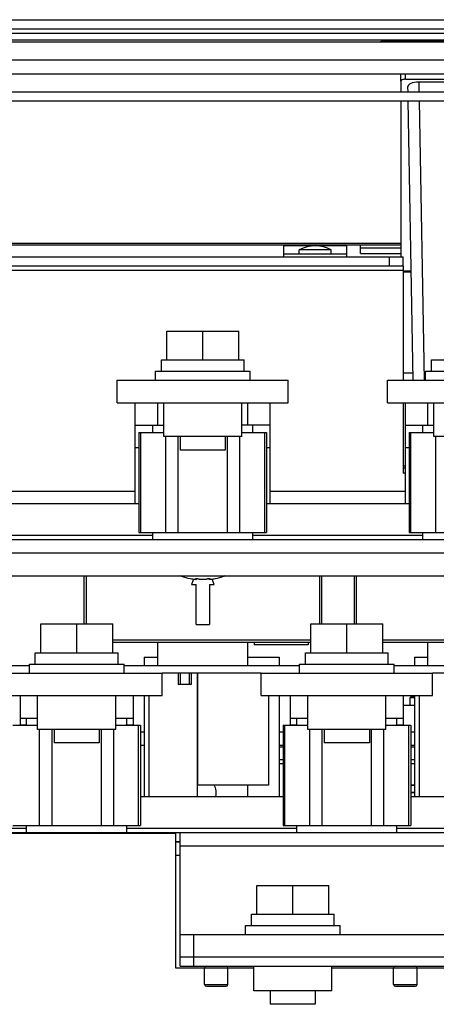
# Model space of a CAD drawing. Header units: millimetres. Extents: x 0 to 2800, y 0 to 2000.
# Tile 6 of 28: x 948 to 1041, y 216 to 435. Entities that reach past the tile are written whole.
import ezdxf

# ---------------------------------------------------------------- set-up
doc = ezdxf.new("R2010")
doc.units = ezdxf.units.MM
doc.header["$LTSCALE"] = 154
doc.layers.get('0').update_dxf_attribs({"linetype": 'CONTINUOUS'})
doc.layers.add('00_COMPONENTS', color=7, linetype='CONTINUOUS')

msp = doc.modelspace()

# ---------------------------------------------------------------- linework, layer by layer
at = {"color": 3, "linetype": 'CONTINUOUS'}
for p, q in [((902.22, 434.73), (1215.22, 434.73)), ((915.22, 430.23), (1202.22, 430.23)), ((1006.72, 382.13), (1006.72, 384.58)), ((1020.72, 382.13), (1020.72, 384.58)), ((1020.72, 382.73), (1006.72, 382.73)), ((914.22, 380.13), (1033.22, 380.13)), ((1033.22, 380.13), (1033.22, 354.73)), ((1033.22, 356.33), (1035.33, 356.33)), ((1033.22, 349.73), (1033.22, 334.13)), ((1033.72, 334.13), (1033.22, 334.13)), ((929.72, 327.33), (974.55, 327.33)), ((1002.9, 327.33), (1034.55, 327.33)), ((1207.22, 319.33), (910.22, 319.33)), ((911.72, 311.33), (1205.72, 311.33)), ((1033.22, 282.63), (1035.72, 282.63)), ((975.72, 273.63), (974.9, 273.63)), ((1006.55, 273.63), (1005.72, 273.63)), ((1035.72, 273.63), (1034.9, 273.63)), ((1006.55, 269.63), (1005.72, 269.63)), ((1035.72, 269.63), (1034.9, 269.63)), ((974.9, 262.33), (1006.55, 262.33)), ((1034.9, 262.33), (1066.55, 262.33)), ((905.72, 254.23), (982.72, 254.23)), ((910.22, 254.33), (1207.22, 254.33)), ((982.72, 224.23), (982.72, 254.23)), ((983.72, 231.73), (983.72, 254.33)), ((983.72, 226.73), (1133.72, 226.73)), ((989.12, 224.23), (982.72, 224.23)), ((1000.04, 224.23), (994.32, 224.23)), ((1031.12, 224.23), (1017.39, 224.23)), ((1050.04, 224.23), (1036.32, 224.23))]:
    msp.add_line(p, q, dxfattribs=at)
at = {"color": 7, "linetype": 'CONTINUOUS'}
for p, q in [((914.66, 432.73), (1202.78, 432.73)), ((1213.72, 429.73), (903.72, 429.73)), ((905.72, 422.73), (1211.72, 422.73)), ((1032.72, 421.08), (1032.75, 422.73)), ((1032.72, 421.08), (1032.72, 418.73)), ((1033.73, 421.52), (1124.91, 421.52)), ((1034.22, 419.78), (1034.24, 418.73)), ((1125.51, 420.87), (1036.71, 420.87)), ((912.83, 418.73), (1144.72, 418.73)), ((912.83, 416.73), (1133.46, 416.73)), ((1032.72, 416.73), (1032.72, 382.13)), ((1034.28, 416.73), (1035.36, 354.73)), ((1032.72, 384.73), (912.72, 384.73)), ((1010.16, 382.73), (1010.16, 383.68)), ((1017.27, 383.68), (1010.16, 383.68)), ((1017.27, 382.73), (1017.27, 383.68)), ((914.22, 382.13), (1033.22, 382.13)), ((1030.22, 380.13), (1030.22, 382.13)), ((1033.22, 380.13), (1033.22, 382.13)), ((1034.94, 378.73), (1033.22, 378.73)), ((980.72, 359.23), (980.72, 365.63)), ((980.72, 365.63), (996.72, 365.63)), ((988.72, 359.23), (988.72, 365.63)), ((996.72, 359.23), (996.72, 365.63)), ((979.52, 356.73), (979.52, 359.23)), ((979.52, 359.23), (997.92, 359.23)), ((997.92, 356.73), (997.92, 359.23)), ((1039.52, 356.73), (1039.52, 359.23)), ((1039.52, 359.23), (1057.92, 359.23)), ((978.22, 354.73), (978.22, 356.73)), ((978.22, 356.73), (999.22, 356.73)), ((999.22, 354.73), (999.22, 356.73)), ((1038.22, 354.73), (1038.22, 356.73)), ((1038.22, 356.73), (1059.22, 356.73)), ((969.72, 349.73), (969.72, 354.73)), ((969.72, 354.73), (1007.72, 354.73)), ((1007.72, 349.73), (1007.72, 354.73)), ((1029.72, 349.73), (1029.72, 354.73)), ((1029.72, 354.73), (1067.72, 354.73)), ((969.72, 349.73), (1007.72, 349.73)), ((973.72, 327.33), (973.72, 349.73)), ((978.72, 344.73), (978.72, 349.73)), ((980.04, 342.25), (980.04, 349.73)), ((997.39, 342.25), (997.39, 349.73)), ((998.72, 344.73), (998.72, 349.73)), ((1003.72, 327.33), (1003.72, 349.73)), ((1029.72, 349.73), (1067.72, 349.73)), ((1033.72, 327.33), (1033.72, 349.73)), ((1038.72, 344.73), (1038.72, 349.73)), ((1040.04, 342.25), (1040.04, 349.73)), ((973.72, 344.73), (980.04, 344.73)), ((974.55, 343.14), (974.55, 320.92)), ((974.55, 343.14), (980.04, 343.14)), ((977.59, 343.14), (977.59, 344.73)), ((1003.72, 344.73), (997.39, 344.73)), ((997.39, 343.14), (1002.9, 343.14)), ((999.84, 343.14), (999.84, 344.73)), ((1002.9, 343.14), (1002.9, 320.92)), ((1033.72, 344.73), (1040.04, 344.73)), ((1034.55, 343.14), (1034.55, 320.92)), ((1034.55, 343.14), (1040.04, 343.14)), ((1037.59, 343.14), (1037.59, 344.73)), ((997.39, 342.25), (980.04, 342.25)), ((983.72, 342.25), (983.72, 339.23)), ((993.72, 342.25), (993.72, 339.23)), ((1057.39, 342.25), (1040.04, 342.25)), ((993.72, 339.23), (983.72, 339.23)), ((1033.72, 335.63), (1033.22, 335.63)), ((974.55, 320.92), (1002.9, 320.92)), ((977.59, 319.33), (977.59, 320.92)), ((999.84, 319.33), (999.84, 320.92)), ((1034.55, 320.92), (1062.9, 320.92)), ((1037.59, 319.33), (1037.59, 320.92)), ((962.32, 311.33), (962.32, 300.63)), ((985.91, 310.71), (986.21, 310.66)), ((986.66, 310.59), (986.22, 309.37)), ((987.36, 310.71), (987.36, 310.57)), ((990.08, 310.71), (990.08, 310.57)), ((991.22, 309.37), (990.77, 310.59)), ((991.22, 310.66), (991.52, 310.71)), ((1015.12, 311.33), (1015.12, 300.63)), ((1022.32, 311.33), (1022.32, 300.63)), ((986.22, 309.37), (987.22, 309.37)), ((987.22, 300.53), (987.22, 309.37)), ((990.22, 309.37), (990.22, 300.53)), ((990.22, 309.37), (991.22, 309.37)), ((952.72, 294.23), (952.72, 300.63)), ((952.72, 300.63), (968.72, 300.63)), ((960.72, 294.23), (960.72, 300.63)), ((968.72, 294.23), (968.72, 300.63)), ((987.22, 300.53), (990.22, 300.53)), ((1012.72, 294.23), (1012.72, 300.63)), ((1012.72, 300.63), (1028.72, 300.63)), ((1020.72, 294.23), (1020.72, 300.63)), ((1028.72, 294.23), (1028.72, 300.63)), ((1012.72, 296.53), (968.72, 296.53)), ((978.72, 291.33), (978.72, 296.53)), ((998.72, 291.33), (998.72, 296.53)), ((1000.12, 296.53), (1000.12, 296.03)), ((1012.12, 296.03), (1000.12, 296.03)), ((1012.12, 296.53), (1012.12, 296.03)), ((1072.72, 296.53), (1028.72, 296.53)), ((1038.72, 291.33), (1038.72, 296.53)), ((951.52, 291.73), (951.52, 294.23)), ((951.52, 294.23), (969.92, 294.23)), ((969.92, 291.73), (969.92, 294.23)), ((975.72, 293.23), (975.72, 291.33)), ((975.72, 293.23), (978.72, 293.23)), ((998.72, 293.23), (1005.72, 293.23)), ((1005.72, 293.23), (1005.72, 291.33)), ((1011.52, 291.73), (1011.52, 294.23)), ((1011.52, 294.23), (1029.92, 294.23)), ((1029.92, 291.73), (1029.92, 294.23)), ((1035.72, 293.23), (1035.72, 291.33)), ((1035.72, 293.23), (1038.72, 293.23)), ((950.22, 289.73), (950.22, 291.73)), ((950.22, 291.73), (971.22, 291.73)), ((971.22, 289.73), (971.22, 291.73)), ((1010.22, 289.73), (1010.22, 291.73)), ((1010.22, 291.73), (1031.22, 291.73)), ((1031.22, 289.73), (1031.22, 291.73)), ((941.72, 289.73), (979.72, 289.73)), ((979.72, 284.73), (979.72, 289.73)), ((1001.72, 284.73), (1001.72, 289.73)), ((1001.72, 289.73), (1039.72, 289.73)), ((1039.72, 284.73), (1039.72, 289.73)), ((941.72, 284.73), (979.72, 284.73)), ((948.22, 278.14), (948.22, 284.73)), ((952.04, 277.25), (952.04, 284.73)), ((969.39, 277.25), (969.39, 284.73)), ((973.22, 284.73), (973.22, 278.14)), ((975.72, 284.73), (975.72, 262.33)), ((1001.72, 284.73), (1039.72, 284.73)), ((1005.72, 284.73), (1005.72, 262.33)), ((1008.22, 278.14), (1008.22, 284.73)), ((1012.04, 277.25), (1012.04, 284.73)), ((1029.39, 277.25), (1029.39, 284.73)), ((1033.22, 284.73), (1033.22, 278.14)), ((1034.97, 284.48), (1034.72, 284.23)), ((1034.72, 284.23), (1034.72, 282.63)), ((1035.72, 284.23), (1034.72, 284.23)), ((1034.97, 284.73), (1034.97, 284.48)), ((1035.72, 284.48), (1034.97, 284.48)), ((1035.72, 284.73), (1035.72, 262.33)), ((948.22, 279.73), (952.04, 279.73)), ((949.59, 278.14), (949.59, 279.73)), ((969.39, 279.73), (973.22, 279.73)), ((971.84, 278.14), (971.84, 279.73)), ((1008.22, 279.73), (1012.04, 279.73)), ((1009.59, 278.14), (1009.59, 279.73)), ((1029.39, 279.73), (1033.22, 279.73)), ((1031.84, 278.14), (1031.84, 279.73)), ((946.55, 278.14), (952.04, 278.14)), ((969.39, 278.14), (974.9, 278.14)), ((974.9, 278.14), (974.9, 255.92)), ((1006.55, 278.14), (1006.55, 255.92)), ((1006.55, 278.14), (1012.04, 278.14)), ((1029.39, 278.14), (1034.9, 278.14)), ((1034.9, 278.14), (1034.9, 255.92)), ((969.39, 277.25), (952.04, 277.25)), ((955.72, 277.25), (955.72, 274.23)), ((965.72, 277.25), (965.72, 274.23)), ((1029.39, 277.25), (1012.04, 277.25)), ((1015.72, 277.25), (1015.72, 274.23)), ((1025.72, 277.25), (1025.72, 274.23)), ((965.72, 274.23), (955.72, 274.23)), ((1025.72, 274.23), (1015.72, 274.23)), ((998.72, 262.33), (998.72, 264.83)), ((1035.72, 264.83), (1034.9, 264.83)), ((1035.72, 263.23), (1034.9, 263.23)), ((946.55, 255.92), (974.9, 255.92)), ((949.59, 254.33), (949.59, 255.92)), ((971.84, 254.33), (971.84, 255.92)), ((1006.55, 255.92), (1034.9, 255.92)), ((1009.59, 254.33), (1009.59, 255.92)), ((1031.84, 254.33), (1031.84, 255.92)), ((982.72, 252.33), (983.72, 252.33)), ((983.72, 249.23), (982.72, 249.23)), ((1000.72, 236.23), (1000.72, 242.63)), ((1000.72, 242.63), (1016.72, 242.63)), ((1008.72, 236.23), (1008.72, 242.63)), ((1016.72, 236.23), (1016.72, 242.63)), ((999.52, 233.73), (999.52, 236.23)), ((999.52, 236.23), (1017.92, 236.23)), ((1017.92, 233.73), (1017.92, 236.23)), ((983.72, 224.73), (983.72, 231.73)), ((983.72, 231.73), (1133.72, 231.73)), ((986.72, 224.73), (986.72, 231.73)), ((998.22, 231.73), (998.22, 233.73)), ((998.22, 233.73), (1019.22, 233.73)), ((1019.22, 231.73), (1019.22, 233.73)), ((983.72, 224.73), (1133.72, 224.73)), ((989.12, 220.63), (989.12, 224.33)), ((994.32, 220.63), (994.32, 224.33)), ((1000.04, 219.25), (1000.04, 224.73)), ((1017.39, 219.25), (1017.39, 224.73)), ((1031.12, 220.63), (1031.12, 224.33)), ((1036.32, 220.63), (1036.32, 224.33)), ((989.52, 220.23), (993.92, 220.23)), ((1017.39, 219.25), (1000.04, 219.25)), ((1003.72, 219.25), (1003.72, 216.23)), ((1013.72, 219.25), (1013.72, 216.23)), ((1031.52, 220.23), (1035.92, 220.23)), ((1013.72, 216.23), (1003.72, 216.23))]:
    msp.add_line(p, q, dxfattribs=at)
at = {"color": 9, "linetype": 'CONTINUOUS'}
for p, q in [((914.72, 431.73), (1202.72, 431.73)), ((1213.72, 425.73), (903.72, 425.73)), ((1033.73, 421.52), (1033.75, 422.73)), ((1036.71, 420.87), (1036.74, 418.73)), ((1036.78, 416.73), (1037.86, 354.73)), ((1032.72, 385.06), (912.72, 385.06)), ((1020.72, 384.58), (1006.72, 384.58)), ((1006.72, 382.78), (1010.16, 382.78)), ((1017.27, 382.78), (1020.72, 382.78)), ((914.22, 379.13), (1033.22, 379.13)), ((1034.94, 378.94), (1033.22, 378.94)), ((974.97, 320.92), (974.97, 343.14)), ((1002.47, 320.92), (1002.47, 343.14)), ((1034.97, 320.92), (1034.97, 343.14)), ((980.48, 320.92), (980.48, 342.25)), ((983.23, 320.92), (983.23, 342.25)), ((994.22, 320.92), (994.22, 342.25)), ((996.97, 320.92), (996.97, 342.25)), ((1040.48, 320.92), (1040.48, 342.25)), ((974.55, 339.73), (973.72, 339.73)), ((1003.72, 339.73), (1002.9, 339.73)), ((1034.55, 339.73), (1033.72, 339.73)), ((1033.72, 335.23), (1033.22, 335.23)), ((914.22, 330.13), (973.72, 330.13)), ((1003.72, 330.13), (1033.72, 330.13)), ((921.17, 320.33), (977.59, 320.33)), ((999.84, 320.33), (1037.59, 320.33)), ((1207.22, 316.33), (910.22, 316.33)), ((962.82, 311.33), (962.82, 300.63)), ((993.46, 311.26), (983.97, 311.26)), ((987.21, 310.7), (987.21, 310.66)), ((990.23, 310.7), (990.23, 310.66)), ((1014.62, 311.33), (1014.62, 300.63)), ((1022.82, 311.33), (1022.82, 300.63)), ((1012.72, 297.03), (968.72, 297.03)), ((1072.72, 297.03), (1028.72, 297.03)), ((948.22, 278.27), (949.59, 278.27)), ((971.84, 278.27), (973.22, 278.27)), ((974.47, 255.92), (974.47, 278.14)), ((1006.97, 255.92), (1006.97, 278.14)), ((1008.22, 278.27), (1009.59, 278.27)), ((1031.84, 278.27), (1033.22, 278.27)), ((1034.47, 255.92), (1034.47, 278.14)), ((952.48, 255.92), (952.48, 277.25)), ((955.23, 255.92), (955.23, 277.25)), ((966.22, 255.92), (966.22, 277.25)), ((968.97, 255.92), (968.97, 277.25)), ((975.72, 276.63), (974.9, 276.63)), ((1006.55, 276.63), (1005.72, 276.63)), ((1012.48, 255.92), (1012.48, 277.25)), ((1015.23, 255.92), (1015.23, 277.25)), ((1026.22, 255.92), (1026.22, 277.25)), ((1028.97, 255.92), (1028.97, 277.25)), ((1035.72, 276.63), (1034.9, 276.63)), ((1005.72, 273.34), (1006.55, 273.34)), ((1034.9, 273.34), (1035.72, 273.34)), ((1006.55, 270.51), (1005.72, 270.51)), ((1035.72, 270.51), (1034.9, 270.51)), ((943.72, 255.33), (949.59, 255.33)), ((971.84, 255.33), (1009.59, 255.33)), ((1031.84, 255.33), (1069.59, 255.33)), ((983.72, 252.23), (982.72, 252.23)), ((1133.72, 251.33), (983.72, 251.33)), ((989.12, 224.33), (994.32, 224.33)), ((1031.12, 224.33), (1036.32, 224.33)), ((989.12, 220.63), (994.32, 220.63)), ((1031.12, 220.63), (1036.32, 220.63))]:
    msp.add_line(p, q, dxfattribs=at)
at = {"color": 7, "linetype": 'CONTINUOUS'}
for centre, radius, start, end in [((1013.72, 376.51), 8, 63.6166, 116.3834), ((984.62, 313.05), 1.9, 242.9631, 250.1936), ((988.72, 324.43), 14, 250.1936, 258.4422), ((988.19, 321.52), 11.04, 259.6879, 260.577), ((988.09, 320.95), 10.46, 260.5755, 261.2731), ((987.43, 315.72), 5.19, 264.2089, 264.8377), ((987.21, 312.19), 1.65, 268.3531, 269.9713), ((987.21, 311.72), 1.19, 269.986, 271.385), ((990.23, 311.72), 1.19, 268.615, 270.0141), ((990.23, 312.19), 1.65, 270.0288, 271.6469), ((990.01, 315.72), 5.19, 275.1623, 275.7912), ((989.34, 320.95), 10.46, 278.7269, 279.4245), ((989.25, 321.52), 11.04, 279.423, 280.3122), ((988.72, 324.43), 14, 281.5578, 289.8064), ((992.82, 313.05), 1.9, 289.8064, 297.0369), ((988.72, 278.23), 3, 113.8689, 114.8928), ((988.72, 278.23), 3, 245.1072, 246.1311), ((988.72, 263.23), 3, 113.8689, 114.8928), ((988.72, 263.23), 3, 342.4524, 32.7171), ((989.52, 224.33), 0.4, 90, 180), ((993.92, 224.33), 0.4, 0, 90), ((1031.52, 224.33), 0.4, 90, 180), ((1035.92, 224.33), 0.4, 0, 90), ((989.52, 220.63), 0.4, 180, 270), ((993.92, 220.63), 0.4, 270, 360), ((1031.52, 220.63), 0.4, 180, 270), ((1035.92, 220.63), 0.4, 270, 360)]:
    msp.add_arc(centre, radius, start, end, dxfattribs=at)
for centre, major_axis, ratio, start_param, end_param in [((1033.72, 421.09), (1, 0), 0.430708, 1.561872, 3.139937), ((1036.73, 419.78), (2.5, -0.01), 0.437279, 1.580611, 3.151103)]:
    msp.add_ellipse(centre, major_axis=major_axis, ratio=ratio, start_param=start_param, end_param=end_param, dxfattribs=at)
for points, knots in [([(986.51, 310.61), (986.52, 310.61), (986.59, 310.6), (986.66, 310.59), (986.71, 310.58)], [0, 0, 0, 0, 0.255981, 1, 1, 1, 1]), ([(986.71, 310.58), (986.72, 310.58), (986.79, 310.57), (986.86, 310.56), (986.91, 310.56)], [0, 0, 0, 0, 0.261441, 1, 1, 1, 1]), ([(986.96, 310.55), (986.97, 310.55), (987.02, 310.55), (987.06, 310.55), (987.09, 310.54)], [0, 0, 0, 0, 0.264677, 1, 1, 1, 1]), ([(987.09, 310.54), (987.1, 310.54), (987.12, 310.54), (987.14, 310.54), (987.16, 310.54)], [0, 0, 0, 0, 0.262537, 1, 1, 1, 1]), ([(987.17, 310.69), (987.17, 310.69), (987.19, 310.7), (987.22, 310.71), (987.29, 310.71), (987.33, 310.71), (987.36, 310.71)], [0, 0, 0, 0, 0.092753, 0.294697, 0.605292, 1, 1, 1, 1]), ([(987.21, 310.66), (987.2, 310.66), (987.18, 310.67), (987.17, 310.68), (987.17, 310.69)], [0, 0, 0, 0, 0.664552, 1, 1, 1, 1]), ([(987.36, 310.57), (987.36, 310.58), (987.35, 310.59), (987.3, 310.63), (987.24, 310.65), (987.21, 310.66)], [0, 0, 0, 0, 0.111162, 0.310193, 1, 1, 1, 1]), ([(987.24, 310.54), (987.25, 310.54), (987.29, 310.54), (987.32, 310.55), (987.36, 310.56), (987.36, 310.57)], [0, 0, 0, 0, 0.409212, 0.708627, 1, 1, 1, 1]), ([(987.36, 310.71), (987.43, 310.71), (987.53, 310.7), (987.65, 310.68), (987.7, 310.67), (987.73, 310.66)], [0, 0, 0, 0, 0.562863, 0.811949, 1, 1, 1, 1]), ([(987.73, 310.66), (987.78, 310.64), (987.92, 310.6), (988.25, 310.55), (988.72, 310.53), (989.18, 310.55), (989.51, 310.6), (989.65, 310.64), (989.71, 310.66)], [0, 0, 0, 0, 0.093377, 0.212818, 0.5, 0.787183, 0.906624, 1, 1, 1, 1]), ([(989.71, 310.66), (989.73, 310.67), (989.79, 310.68), (989.91, 310.7), (990.01, 310.71), (990.08, 310.71)], [0, 0, 0, 0, 0.188051, 0.437137, 1, 1, 1, 1]), ([(990.08, 310.71), (990.1, 310.71), (990.15, 310.71), (990.21, 310.71), (990.25, 310.7), (990.27, 310.69), (990.27, 310.69)], [0, 0, 0, 0, 0.394708, 0.705303, 0.907247, 1, 1, 1, 1]), ([(990.23, 310.66), (990.19, 310.65), (990.14, 310.63), (990.09, 310.59), (990.08, 310.58), (990.08, 310.57)], [0, 0, 0, 0, 0.689811, 0.88884, 1, 1, 1, 1]), ([(990.08, 310.57), (990.08, 310.56), (990.11, 310.55), (990.15, 310.54), (990.18, 310.54), (990.2, 310.54)], [0, 0, 0, 0, 0.29137, 0.590786, 1, 1, 1, 1]), ([(990.27, 310.69), (990.27, 310.68), (990.26, 310.67), (990.24, 310.66), (990.23, 310.66)], [0, 0, 0, 0, 0.335448, 1, 1, 1, 1]), ([(990.28, 310.54), (990.28, 310.54), (990.31, 310.54), (990.33, 310.54), (990.35, 310.54)], [0, 0, 0, 0, 0.237306, 1, 1, 1, 1]), ([(990.35, 310.54), (990.36, 310.54), (990.4, 310.55), (990.44, 310.55), (990.47, 310.55)], [0, 0, 0, 0, 0.234938, 1, 1, 1, 1]), ([(990.53, 310.56), (990.55, 310.56), (990.61, 310.57), (990.68, 310.58), (990.73, 310.58)], [0, 0, 0, 0, 0.237876, 1, 1, 1, 1]), ([(990.73, 310.58), (990.75, 310.58), (990.81, 310.59), (990.88, 310.6), (990.93, 310.61)], [0, 0, 0, 0, 0.243482, 1, 1, 1, 1])]:
    msp.add_open_spline(points, degree=3, knots=knots, dxfattribs=at)
at = {"layer": '00_COMPONENTS', "color": 7, "linetype": 'CONTINUOUS'}
for p, q in [((1028.72, 430.05), (1027.91, 429.73)), ((1028.72, 429.73), (1028.72, 430.05)), ((1028.72, 430.05), (1178.72, 430.05)), ((1023.72, 382.83), (1023.72, 384.73)), ((1023.72, 382.83), (1032.72, 382.83)), ((950.22, 291.33), (917.22, 291.33)), ((1010.22, 291.33), (971.22, 291.33)), ((1070.22, 291.33), (1031.22, 291.33)), ((1001.72, 289.73), (979.72, 289.73)), ((983.27, 289.73), (983.27, 287.23)), ((983.72, 289.73), (983.72, 287.23)), ((985.72, 289.73), (985.72, 287.23)), ((986.17, 289.73), (986.17, 287.23)), ((987.47, 289.73), (987.47, 262.33)), ((987.52, 289.73), (987.52, 264.83)), ((1061.72, 289.73), (1039.72, 289.73)), ((986.17, 287.23), (983.27, 287.23)), ((976.77, 284.73), (976.77, 262.33)), ((1003.32, 284.73), (1003.32, 264.83)), ((1036.77, 284.73), (1036.77, 262.33)), ((1003.32, 264.83), (987.52, 264.83)), ((1034.9, 264.83), (1035.72, 264.83)), ((1034.9, 263.23), (1035.72, 263.23))]:
    msp.add_line(p, q, dxfattribs=at)
at = {"layer": '00_COMPONENTS', "color": 9, "linetype": 'CONTINUOUS'}
msp.add_line((1032.72, 384), (1023.72, 384), dxfattribs=at)

doc.saveas('drawing.dxf')
